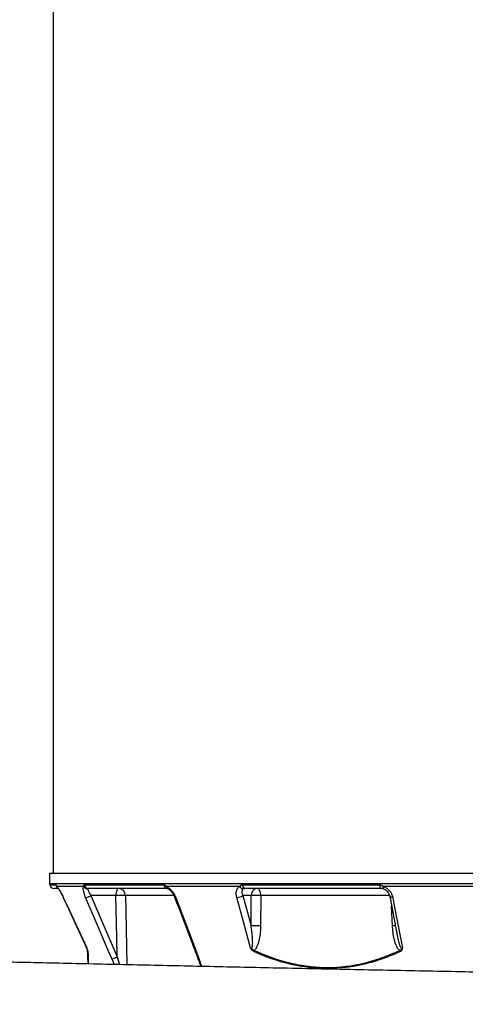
# Model space of a CAD drawing. Header units: millimetres. Extents: x 272 to 3537, y 634 to 3411.
# Tile 10 of 15: x 2432 to 2731, y 1397 to 2057. Entities that reach past the tile are written whole.
import ezdxf

# ---------------------------------------------------------------- set-up
doc = ezdxf.new("R2010")
doc.units = ezdxf.units.MM

msp = doc.modelspace()

# ---------------------------------------------------------------- linework, layer by layer
at = {"color": 7, "linetype": 'Continuous', "lineweight": 25}
for p, q in [((2454.62, 2441.5), (2454.62, 1484.45)), ((2452.12, 1484.45), (2452.23, 1477.77)), ((2798.62, 1484.45), (2452.12, 1484.45)), ((2457.92, 1474.45), (2455.28, 1474.45)), ((2475.14, 1475.75), (2457.2, 1475.75)), ((2475.74, 1476.83), (2528.81, 1476.83)), ((2531.1, 1474.45), (2478.48, 1474.45)), ((2579.76, 1475.75), (2530.74, 1475.75)), ((2581.57, 1476.83), (2673.48, 1476.83)), ((2674.54, 1474.45), (2583.41, 1474.45)), ((2676.04, 1474.18), (2676.1, 1474.18)), ((2743.02, 1475.75), (2676.05, 1475.75)), ((2496.74, 1469.62), (2480.03, 1469.62)), ((2480.03, 1469.62), (2497.57, 1428.49)), ((2587.53, 1469.62), (2581.81, 1469.62)), ((2581.81, 1469.62), (2587.37, 1449.25)), ((2587.37, 1449.25), (2587.53, 1469.62)), ((2593.86, 1469.62), (2593.7, 1449.25))]:
    msp.add_line(p, q, dxfattribs=at)
at = {"color": 1, "linetype": 'Continuous', "lineweight": 25}
for p, q in [((2452.23, 1477.77), (2798.62, 1477.77)), ((2452.34, 1476.83), (2456.43, 1476.83)), ((2461.46, 1468.46), (2461.42, 1468.46)), ((2535.55, 1469.62), (2503.1, 1469.62)), ((2680.16, 1469.62), (2593.86, 1469.62)), ((2682.15, 1449.25), (2681.58, 1462.49)), ((2495.74, 1423.39), (2493.98, 1427.33)), ((2497.57, 1428.49), (2499.05, 1423.31)), ((2552.44, 1427.33), (2554.22, 1422.1))]:
    msp.add_line(p, q, dxfattribs=at)
at = {"color": 7, "linetype": 'Continuous', "lineweight": 25, "flags": 128}
for points in [[(2498.44, 1474.45), (2498.12, 1474.35), (2497.8, 1474.08), (2497.51, 1473.64), (2497.26, 1473.04), (2497.04, 1472.31), (2496.88, 1471.48), (2496.78, 1470.57), (2496.74, 1469.62)], [(2593.86, 1469.62), (2593.8, 1470.57), (2593.64, 1471.48), (2593.41, 1472.31), (2593.1, 1473.04), (2592.72, 1473.64), (2592.3, 1474.08), (2591.84, 1474.35), (2591.36, 1474.45)], [(2673.48, 1476.83), (2673.53, 1476.34), (2673.62, 1475.88), (2673.73, 1475.47), (2673.86, 1475.12), (2674.01, 1474.83), (2674.18, 1474.62), (2674.36, 1474.49), (2674.54, 1474.45)], [(2461.42, 1468.46), (2465.25, 1460.23), (2477.35, 1434.22)], [(2461.46, 1468.46), (2463.99, 1463.02), (2474.11, 1441.28), (2477.27, 1434.5)], [(2493.98, 1427.33), (2491.66, 1432.76), (2482.4, 1454.5), (2476.45, 1468.46)], [(2497.57, 1428.49), (2497.3, 1441.77), (2496.74, 1469.62)], [(2536.82, 1468.46), (2538.88, 1463.02), (2547.14, 1441.28), (2552.44, 1427.33)], [(2587.03, 1434.5), (2581.57, 1454.5), (2577.76, 1468.46)], [(2680.3, 1469.16), (2681.88, 1460.93), (2685.35, 1442.86)], [(2682.32, 1468.46), (2683.37, 1463.02), (2687.55, 1441.28), (2688.86, 1434.5)]]:
    msp.add_lwpolyline(points, dxfattribs=at)
at = {"color": 1, "linetype": 'Continuous', "lineweight": 25, "flags": 128}
for points in [[(2676.05, 1475.75), (2675.98, 1475.39), (2675.93, 1475.07), (2675.9, 1474.8), (2675.9, 1474.56), (2675.91, 1474.38), (2675.95, 1474.25), (2676.02, 1474.19), (2676.04, 1474.18)], [(2503.1, 1469.62), (2503.31, 1459.63), (2504.05, 1423.2)], [(2536.82, 1468.46), (2536.49, 1468.46), (2536.25, 1468.52), (2536.11, 1468.62), (2536.09, 1468.66)], [(2682.32, 1468.46), (2681.79, 1468.46), (2681.32, 1468.52), (2680.92, 1468.62), (2680.61, 1468.76), (2680.4, 1468.94), (2680.3, 1469.15), (2680.3, 1469.16)], [(2552.44, 1427.33), (2552.11, 1427.34), (2551.87, 1427.39), (2551.73, 1427.49), (2551.71, 1427.53)]]:
    msp.add_lwpolyline(points, dxfattribs=at)
at = {"color": 7, "linetype": 'Continuous', "lineweight": 25}
for centre, radius, start, end in [((2457.23, 1477.86), 5, 181, 191.89421), ((2455.28, 1477.45), 3, 191.89421, 270), ((2477.89, 1477.36), 3.19, 210.49113, 272.24839), ((2478.55, 1477.3), 2.85, 189.48363, 268.4623), ((2498.28, 1469.62), 4.82, 359.95864, 88.0028), ((2531.37, 1477), 2.57, 183.84388, 263.84051), ((2582.36, 1477.11), 2.94, 207.65845, 267.3842), ((2583.94, 1476.76), 2.37, 178.28306, 257.09557), ((2592, 1470.01), 4.49, 98.23483, 184.91789), ((2475.22, 1478.34), 9.95, 277.07965, 298.89209), ((2499.92, 1400.87), 68.83, 87.34935, 92.65065), ((2577.82, 1475.87), 7.41, 269.51291, 302.53576), ((2590.7, 1378.05), 91.62, 88.02153, 91.97847), ((2590.53, 1357.68), 91.62, 88.02153, 91.97847), ((2472.83, 1432.11), 4.99, 22.96372, 25.15416), ((2479.54, 1432.97), 1.74, 182.07849, 208.75601), ((2492.77, 1437.16), 9.91, 276.99363, 298.9382), ((2592.6, 1431.81), 3.38, 161.15537, 174.62956), ((2690.92, 1434.34), 4.16, 200.15896, 212.07743)]:
    msp.add_arc(centre, radius, start, end, dxfattribs=at)
at = {"color": 1, "linetype": 'Continuous', "lineweight": 25}
for centre, radius, start, end in [((2459.37, 1477.43), 3, 191.65985, 234.99667), ((2459.48, 1476.64), 2.45, 201.35061, 223.2218), ((2532.42, 1475.76), 1.68, 180.34953, 241.72045), ((2685.41, 1361.82), 87.5, 90.78835, 92.1376)]:
    msp.add_arc(centre, radius, start, end, dxfattribs=at)
at = {"color": 7, "linetype": 'Continuous', "lineweight": 25}
for points, knots in [([(2456.43, 1476.83), (2456.47, 1476.83), (2456.51, 1476.8), (2456.61, 1476.69), (2456.66, 1476.61), (2456.79, 1476.42), (2456.86, 1476.3), (2457.01, 1476.04), (2457.1, 1475.9), (2457.2, 1475.75)], [0, 0, 0, 0, 0.25, 0.25, 0.5, 0.5, 0.75, 0.75, 1, 1, 1, 1]), ([(2457.2, 1475.75), (2457.33, 1475.61), (2457.47, 1475.44), (2457.77, 1475.05), (2457.93, 1474.83), (2458.27, 1474.33), (2458.44, 1474.06), (2458.8, 1473.49), (2458.99, 1473.18), (2459.56, 1472.2), (2459.95, 1471.5), (2460.72, 1470), (2461.1, 1469.24), (2461.46, 1468.46)], [0, 0, 0, 0, 0.125, 0.125, 0.25, 0.25, 0.375, 0.375, 0.5, 0.5, 0.75, 0.75, 1, 1, 1, 1]), ([(2457.57, 1475.1), (2457.56, 1475.1), (2457.56, 1475.1), (2457.61, 1475.05), (2457.68, 1474.97), (2457.69, 1474.96)], [0, 0, 0, 0, 0.273285, 0.912586, 1, 1, 1, 1]), ([(2457.69, 1474.96), (2457.72, 1474.93), (2457.79, 1474.85), (2458.08, 1474.48), (2458.49, 1473.88), (2459.04, 1473), (2459.68, 1471.9), (2460.37, 1470.6), (2460.97, 1469.43), (2461.3, 1468.7), (2461.41, 1468.46)], [0, 0, 0, 0, 0.070775, 0.171048, 0.295492, 0.435751, 0.588338, 0.749149, 0.918045, 1, 1, 1, 1]), ([(2476.45, 1468.46), (2476.11, 1469.24), (2475.83, 1470), (2475.47, 1471.12), (2475.36, 1471.49), (2475.18, 1472.19), (2475.1, 1472.53), (2474.98, 1473.17), (2474.93, 1473.48), (2474.88, 1474.07), (2474.87, 1474.33), (2474.88, 1474.82), (2474.91, 1475.05), (2475, 1475.44), (2475.06, 1475.61), (2475.14, 1475.75)], [0, 0, 0, 0, 0.25, 0.25, 0.375, 0.375, 0.5, 0.5, 0.625, 0.625, 0.75, 0.75, 0.875, 0.875, 1, 1, 1, 1]), ([(2475.14, 1475.75), (2475.14, 1475.9), (2475.15, 1476.04), (2475.21, 1476.3), (2475.25, 1476.42), (2475.36, 1476.62), (2475.42, 1476.69), (2475.57, 1476.8), (2475.65, 1476.83), (2475.74, 1476.83)], [0, 0, 0, 0, 0.25, 0.25, 0.5, 0.5, 0.75, 0.75, 1, 1, 1, 1]), ([(2478.02, 1474.18), (2477.99, 1474.08), (2477.97, 1473.97), (2477.99, 1473.71), (2478.01, 1473.56), (2478.09, 1473.24), (2478.15, 1473.06), (2478.29, 1472.69), (2478.37, 1472.49), (2478.56, 1472.09), (2478.66, 1471.88), (2478.89, 1471.44), (2479.02, 1471.22), (2479.41, 1470.55), (2479.71, 1470.09), (2480.03, 1469.62)], [0, 0, 0, 0, 0.125, 0.125, 0.25, 0.25, 0.375, 0.375, 0.5, 0.5, 0.625, 0.625, 0.75, 0.75, 1, 1, 1, 1]), ([(2478.48, 1474.45), (2478.37, 1474.45), (2478.28, 1474.42), (2478.12, 1474.33), (2478.05, 1474.26), (2478.02, 1474.18)], [0, 0, 0, 0, 0.5, 0.5, 1, 1, 1, 1]), ([(2528.81, 1476.83), (2528.96, 1476.83), (2529.12, 1476.8), (2529.44, 1476.69), (2529.6, 1476.61), (2529.92, 1476.42), (2530.08, 1476.3), (2530.4, 1476.04), (2530.57, 1475.9), (2530.74, 1475.75)], [0, 0, 0, 0, 0.25, 0.25, 0.5, 0.5, 0.75, 0.75, 1, 1, 1, 1]), ([(2530.74, 1475.75), (2531.04, 1475.61), (2531.35, 1475.44), (2531.95, 1475.05), (2532.26, 1474.83), (2532.86, 1474.33), (2533.16, 1474.06), (2533.73, 1473.49), (2534.01, 1473.18), (2534.81, 1472.2), (2535.29, 1471.5), (2536.15, 1470), (2536.52, 1469.24), (2536.82, 1468.46)], [0, 0, 0, 0, 0.125, 0.125, 0.25, 0.25, 0.375, 0.375, 0.5, 0.5, 0.75, 0.75, 1, 1, 1, 1]), ([(2531.12, 1474.44), (2531.13, 1474.44), (2531.14, 1474.44), (2531.33, 1474.4), (2531.55, 1474.3), (2531.62, 1474.27)], [0, 0, 0, 0, 0.434196, 0.8235, 1, 1, 1, 1]), ([(2531.62, 1474.26), (2531.7, 1474.22), (2531.95, 1474.12), (2532.56, 1473.71), (2533.31, 1473.05), (2534.12, 1472.15), (2534.9, 1471.07), (2535.59, 1469.88), (2535.92, 1469.06), (2536.08, 1468.66)], [0, 0, 0, 0, 0.066224, 0.199559, 0.34421, 0.496271, 0.66303, 0.835775, 1, 1, 1, 1]), ([(2577.76, 1468.46), (2577.55, 1469.24), (2577.42, 1470), (2577.38, 1471.12), (2577.39, 1471.49), (2577.46, 1472.19), (2577.52, 1472.53), (2577.68, 1473.17), (2577.79, 1473.48), (2578.06, 1474.07), (2578.22, 1474.33), (2578.58, 1474.82), (2578.78, 1475.05), (2579.24, 1475.44), (2579.49, 1475.61), (2579.76, 1475.75)], [0, 0, 0, 0, 0.25, 0.25, 0.375, 0.375, 0.5, 0.5, 0.625, 0.625, 0.75, 0.75, 0.875, 0.875, 1, 1, 1, 1]), ([(2579.76, 1475.75), (2579.86, 1475.9), (2579.96, 1476.04), (2580.22, 1476.3), (2580.36, 1476.42), (2580.67, 1476.62), (2580.83, 1476.69), (2581.19, 1476.8), (2581.37, 1476.83), (2581.57, 1476.83)], [0, 0, 0, 0, 0.25, 0.25, 0.5, 0.5, 0.75, 0.75, 1, 1, 1, 1]), ([(2582.23, 1474.18), (2582.06, 1474.08), (2581.92, 1473.97), (2581.67, 1473.71), (2581.57, 1473.56), (2581.4, 1473.24), (2581.33, 1473.06), (2581.24, 1472.69), (2581.22, 1472.49), (2581.2, 1472.09), (2581.2, 1471.88), (2581.25, 1471.44), (2581.28, 1471.22), (2581.44, 1470.55), (2581.6, 1470.09), (2581.81, 1469.62)], [0, 0, 0, 0, 0.125, 0.125, 0.25, 0.25, 0.375, 0.375, 0.5, 0.5, 0.625, 0.625, 0.75, 0.75, 1, 1, 1, 1]), ([(2583.41, 1474.45), (2583.19, 1474.45), (2582.98, 1474.42), (2582.58, 1474.33), (2582.39, 1474.26), (2582.23, 1474.18)], [0, 0, 0, 0, 0.5, 0.5, 1, 1, 1, 1]), ([(2673.48, 1476.83), (2673.71, 1476.83), (2673.94, 1476.8), (2674.39, 1476.69), (2674.61, 1476.61), (2675.04, 1476.42), (2675.26, 1476.3), (2675.66, 1476.04), (2675.86, 1475.9), (2676.05, 1475.75)], [0, 0, 0, 0, 0.25, 0.25, 0.5, 0.5, 0.75, 0.75, 1, 1, 1, 1]), ([(2676.1, 1474.18), (2675.84, 1474.26), (2675.58, 1474.33), (2675.06, 1474.42), (2674.8, 1474.45), (2674.54, 1474.45)], [0, 0, 0, 0, 0.5, 0.5, 1, 1, 1, 1]), ([(2676.03, 1474.15), (2676.23, 1474.08), (2676.79, 1473.9), (2677.67, 1473.34), (2678.59, 1472.52), (2679.38, 1471.51), (2679.95, 1470.4), (2680.25, 1469.58), (2680.29, 1469.18), (2680.29, 1469.16)], [0, 0, 0, 0, 0.093426, 0.2555162, 0.4272858, 0.606407, 0.7939551, 0.9895222, 1, 1, 1, 1]), ([(2676.05, 1475.75), (2676.45, 1475.61), (2676.84, 1475.44), (2677.6, 1475.05), (2677.96, 1474.83), (2678.67, 1474.33), (2679, 1474.06), (2679.63, 1473.49), (2679.92, 1473.18), (2680.74, 1472.2), (2681.2, 1471.5), (2681.91, 1470), (2682.17, 1469.24), (2682.32, 1468.46)], [0, 0, 0, 0, 0.125, 0.125, 0.25, 0.25, 0.375, 0.375, 0.5, 0.5, 0.75, 0.75, 1, 1, 1, 1]), ([(2536.09, 1468.66), (2539.73, 1459.06), (2544.94, 1445.35), (2550.15, 1431.65), (2551.71, 1427.53)], [0, 0, 0, 0, 0.6999997, 1, 1, 1, 1]), ([(2587.03, 1434.5), (2587.09, 1434.43), (2587.15, 1434.38), (2587.29, 1434.28), (2587.37, 1434.24), (2587.53, 1434.21), (2587.6, 1434.22), (2587.74, 1434.28), (2587.8, 1434.32), (2587.95, 1434.49), (2588.02, 1434.64), (2588.13, 1434.93), (2588.17, 1435.08), (2588.28, 1435.55), (2588.32, 1435.87), (2588.39, 1436.52), (2588.41, 1436.85), (2588.44, 1437.84), (2588.44, 1438.51), (2588.4, 1439.84), (2588.36, 1440.51), (2588.22, 1442.53), (2588.09, 1443.87), (2587.77, 1446.56), (2587.58, 1447.9), (2587.37, 1449.25)], [0, 0, 0, 0, 0.015625, 0.015625, 0.03125, 0.03125, 0.046875, 0.046875, 0.0625, 0.0625, 0.09375, 0.09375, 0.125, 0.125, 0.1875, 0.1875, 0.25, 0.25, 0.375, 0.375, 0.5, 0.5, 0.75, 0.75, 1, 1, 1, 1]), ([(2593.7, 1449.25), (2593.69, 1447.78), (2593.62, 1446.31), (2593.36, 1443.4), (2593.16, 1441.96), (2592.73, 1439.81), (2592.56, 1439.1), (2592.17, 1437.71), (2591.94, 1437.02), (2591.55, 1436.03), (2591.4, 1435.71), (2591.09, 1435.07), (2590.92, 1434.75), (2590.55, 1434.16), (2590.34, 1433.87), (2589.9, 1433.34), (2589.66, 1433.11), (2589.4, 1432.9)], [0, 0, 0, 0, 0.25, 0.25, 0.5, 0.5, 0.625, 0.625, 0.75, 0.75, 0.8125, 0.8125, 0.875, 0.875, 0.9375, 0.9375, 1, 1, 1, 1]), ([(2687.02, 1432.9), (2686.75, 1433.11), (2686.5, 1433.35), (2686.04, 1433.87), (2685.82, 1434.16), (2685.43, 1434.76), (2685.25, 1435.07), (2684.91, 1435.71), (2684.76, 1436.03), (2684.33, 1437.03), (2684.08, 1437.71), (2683.64, 1439.1), (2683.44, 1439.81), (2682.94, 1441.96), (2682.69, 1443.4), (2682.33, 1446.31), (2682.21, 1447.78), (2682.15, 1449.25)], [0, 0, 0, 0, 0.0625, 0.0625, 0.125, 0.125, 0.1875, 0.1875, 0.25, 0.25, 0.375, 0.375, 0.5, 0.5, 0.75, 0.75, 1, 1, 1, 1]), ([(2478.01, 1432.13), (2478.01, 1432.23), (2477.99, 1432.36), (2477.95, 1432.6), (2477.93, 1432.68), (2477.88, 1432.86), (2477.85, 1432.96), (2477.79, 1433.16), (2477.76, 1433.27), (2477.68, 1433.49), (2477.64, 1433.61), (2477.54, 1433.86), (2477.49, 1433.98), (2477.38, 1434.24), (2477.33, 1434.37), (2477.27, 1434.5)], [0, 0, 0, 0, 0.25, 0.25, 0.375, 0.375, 0.5, 0.5, 0.625, 0.625, 0.75, 0.75, 0.875, 0.875, 1, 1, 1, 1]), ([(2477.8, 1432.9), (2477.8, 1432.96), (2477.78, 1433.03), (2477.73, 1433.23), (2477.7, 1433.35), (2477.6, 1433.64), (2477.53, 1433.8), (2477.43, 1434.05), (2477.4, 1434.13), (2477.34, 1434.3), (2477.3, 1434.4), (2477.27, 1434.5)], [0, 0, 0, 0, 0.25, 0.25, 0.5, 0.5, 0.75, 0.75, 0.875, 0.875, 1, 1, 1, 1]), ([(2589.23, 1432.13), (2589, 1432.23), (2588.77, 1432.36), (2588.33, 1432.67), (2588.11, 1432.86), (2587.72, 1433.26), (2587.53, 1433.49), (2587.31, 1433.86), (2587.25, 1433.98), (2587.13, 1434.24), (2587.08, 1434.37), (2587.03, 1434.5)], [0, 0, 0, 0, 0.25, 0.25, 0.5, 0.5, 0.75, 0.75, 0.875, 0.875, 1, 1, 1, 1]), ([(2589.4, 1432.9), (2589.18, 1432.96), (2588.97, 1433.03), (2588.55, 1433.23), (2588.34, 1433.35), (2587.94, 1433.64), (2587.75, 1433.8), (2587.46, 1434.05), (2587.37, 1434.13), (2587.19, 1434.3), (2587.1, 1434.4), (2587.03, 1434.5)], [0, 0, 0, 0, 0.25, 0.25, 0.5, 0.5, 0.75, 0.75, 0.875, 0.875, 1, 1, 1, 1]), ([(2687.02, 1432.9), (2687.23, 1432.96), (2687.43, 1433.03), (2687.81, 1433.23), (2687.98, 1433.35), (2688.28, 1433.64), (2688.4, 1433.8), (2688.59, 1434.05), (2688.65, 1434.13), (2688.76, 1434.3), (2688.82, 1434.4), (2688.86, 1434.5)], [0, 0, 0, 0, 0.25, 0.25, 0.5, 0.5, 0.75, 0.75, 0.875, 0.875, 1, 1, 1, 1]), ([(2687.4, 1432.13), (2687.63, 1432.23), (2687.84, 1432.36), (2688.13, 1432.6), (2688.22, 1432.68), (2688.39, 1432.86), (2688.46, 1432.96), (2688.6, 1433.16), (2688.65, 1433.27), (2688.75, 1433.49), (2688.79, 1433.61), (2688.85, 1433.86), (2688.86, 1433.98), (2688.87, 1434.24), (2688.87, 1434.37), (2688.86, 1434.5)], [0, 0, 0, 0, 0.25, 0.25, 0.375, 0.375, 0.5, 0.5, 0.625, 0.625, 0.75, 0.75, 0.875, 0.875, 1, 1, 1, 1]), ([(2551.72, 1427.53), (2552.09, 1426.54), (2552.78, 1424.73), (2553.29, 1422.93), (2553.52, 1422.11)], [0, 0, 0, 0, 0.547724, 1, 1, 1, 1]), ([(2687.4, 1432.13), (2685.45, 1431.22), (2683.5, 1430.36), (2679.55, 1428.74), (2677.56, 1427.97), (2671.54, 1425.84), (2667.5, 1424.63), (2655.3, 1421.71), (2647.04, 1420.68), (2636.56, 1420.66), (2634.46, 1420.72), (2630.23, 1420.97), (2628.13, 1421.16), (2623.92, 1421.66), (2621.82, 1421.98), (2617.63, 1422.73), (2615.55, 1423.16), (2605.2, 1425.62), (2597.13, 1428.5), (2589.23, 1432.13)], [0, 0, 0, 0, 0.0625, 0.0625, 0.125, 0.125, 0.25, 0.25, 0.5, 0.5, 0.5625, 0.5625, 0.625, 0.625, 0.6875, 0.6875, 0.75, 0.75, 1, 1, 1, 1]), ([(2589.4, 1432.9), (2597.26, 1429.27), (2605.27, 1426.41), (2617.53, 1423.47), (2621.65, 1422.72), (2627.91, 1421.96), (2630.01, 1421.76), (2634.22, 1421.51), (2636.32, 1421.44), (2646.78, 1421.44), (2655.02, 1422.47), (2667.19, 1425.39), (2671.21, 1426.6), (2677.21, 1428.74), (2679.19, 1429.5), (2683.13, 1431.13), (2685.08, 1431.99), (2687.02, 1432.9)], [0, 0, 0, 0, 0.25, 0.25, 0.375, 0.375, 0.4375, 0.4375, 0.5, 0.5, 0.75, 0.75, 0.875, 0.875, 0.9375, 0.9375, 1, 1, 1, 1]), ([(2352.77, 794.7), (2360.22, 794.87), (2374.94, 795.2), (2397.36, 795.71), (2419.65, 796.22), (2441.81, 796.72), (2463.76, 797.22), (2485.48, 797.71), (2507.59, 798.2), (2530.07, 798.7), (2552.85, 799.21), (2575.15, 799.69), (2596.95, 800.17), (2618.61, 800.63), (2640.1, 801.08), (2661.36, 801.53), (2681.92, 801.95), (2701.75, 802.35), (2720.83, 802.73), (2740.13, 803.11), (2759.55, 803.49), (2778.98, 803.87), (2797.28, 804.22), (2814.55, 804.56), (2830.78, 804.88), (2845.96, 805.17), (2859.97, 805.45), (2872.84, 805.71), (2884.5, 805.94), (2894.99, 806.16), (2904.32, 806.35), (2912.57, 806.52), (2920.1, 806.67), (2927.45, 806.83), (2935.22, 806.99), (2943.67, 807.17), (2952.85, 807.37), (2962.77, 807.59), (2973.41, 807.83), (2984.75, 808.08), (2996.81, 808.36), (3009.55, 808.66), (3022.96, 808.99), (3037.01, 809.34), (3051.67, 809.71), (3066.79, 810.11), (3082.29, 810.54), (3097.98, 811), (3113.45, 811.47), (3128.34, 811.95), (3142.33, 812.42), (3155.43, 812.89), (3167.56, 813.35), (3178.76, 813.79), (3189.08, 814.23), (3198.53, 814.64), (3207.8, 815.07), (3216.75, 815.5), (3225.32, 815.94), (3233.15, 816.36), (3240.11, 816.75), (3246.55, 817.12), (3252.61, 817.49), (3259.06, 817.9), (3265.83, 818.35), (3272.96, 818.85), (3280.27, 819.39), (3287.75, 819.98), (3295.22, 820.6), (3302.54, 821.25), (3309.63, 821.93), (3316.47, 822.63), (3323.25, 823.37), (3330.07, 824.16), (3337.01, 825.03), (3342.34, 825.74), (3346.01, 826.25), (3347.93, 826.52), (3349.48, 826.74), (3350.8, 826.94), (3352.21, 827.15), (3354.01, 827.42), (3356.18, 827.75), (3358.43, 828.11), (3360.5, 828.44), (3362.37, 828.75), (3364.25, 829.06), (3366.31, 829.41), (3368.49, 829.79), (3370.83, 830.21), (3373.13, 830.63), (3375.42, 831.06), (3377.58, 831.48), (3380.33, 832.02), (3383.76, 832.72), (3387.74, 833.57), (3391.6, 834.43), (3395.24, 835.28), (3398.6, 836.1), (3401.87, 836.93), (3405.27, 837.84), (3408.93, 838.86), (3412.71, 839.97), (3416.1, 841.02), (3419.07, 841.99), (3421.6, 842.84), (3424, 843.69), (3426.29, 844.52), (3428.72, 845.44), (3431.47, 846.53), (3434.38, 847.72), (3437.19, 848.95), (3439.92, 850.18), (3442.68, 851.49), (3445.54, 852.92), (3448.34, 854.38), (3451.21, 855.95), (3454.67, 857.95), (3458.9, 860.55), (3463.59, 863.68), (3468.21, 867.04), (3472.4, 870.34), (3476.1, 873.48), (3479.34, 876.41), (3482.55, 879.49), (3485.96, 882.98), (3489.69, 887.09), (3493.86, 892.08), (3498.39, 898.11), (3503.13, 905.25), (3507.52, 912.9), (3511.3, 920.6), (3514.63, 928.52), (3517.4, 936.5), (3519.62, 944.41), (3521.14, 951.51), (3522.32, 957.72), (3523.61, 964.62), (3524.99, 972.48), (3526.58, 982.15), (3528.11, 992.28), (3529.57, 1002.89), (3530.79, 1012.57), (3531.8, 1021.37), (3532.64, 1029.43), (3533.45, 1037.95), (3534.23, 1047.26), (3534.95, 1057.47), (3535.59, 1068.57), (3536.11, 1080.58), (3536.48, 1093.6), (3536.63, 1106.87), (3536.56, 1120.16), (3536.29, 1132.94), (3535.83, 1145.39), (3535.22, 1157.17), (3534.49, 1168.26), (3533.62, 1179.25), (3532.61, 1190.05), (3531.49, 1200.61), (3530.33, 1210.28), (3528.99, 1220.46), (3527.41, 1231.36), (3525.5, 1243.35), (3523.78, 1253.23), (3522.33, 1261.07), (3521.19, 1266.95), (3520.05, 1272.8), (3518.67, 1278.59), (3517.02, 1284.38), (3514.99, 1290.49), (3512.35, 1297.27), (3508.88, 1304.91), (3504.82, 1312.49), (3500.27, 1319.84), (3495.42, 1326.72), (3489.95, 1333.54), (3484.48, 1339.55), (3479.17, 1344.76), (3474.12, 1349.27), (3469.06, 1353.37), (3464.09, 1357.04), (3459.59, 1360.11), (3455.49, 1362.69), (3452.19, 1364.64), (3449.51, 1366.14), (3446.98, 1367.51), (3444.2, 1368.94), (3441.29, 1370.37), (3438.6, 1371.63), (3436.21, 1372.7), (3434.21, 1373.56), (3432.49, 1374.28), (3431.03, 1374.88), (3429.76, 1375.39), (3428.5, 1375.88), (3427.05, 1376.43), (3425.32, 1377.08), (3423.38, 1377.79), (3421.45, 1378.46), (3419.7, 1379.06), (3418.23, 1379.55), (3416.9, 1379.99), (3415.63, 1380.4), (3413.79, 1380.97), (3411.31, 1381.73), (3408.12, 1382.66), (3404.62, 1383.64), (3400.76, 1384.66), (3396.5, 1385.73), (3391.85, 1386.83), (3386.84, 1387.95), (3382.56, 1388.85), (3379.22, 1389.53), (3377.04, 1389.96), (3375.08, 1390.33), (3373.34, 1390.66), (3371.79, 1390.95), (3370.42, 1391.2), (3369.04, 1391.44), (3367.52, 1391.71), (3365.84, 1392), (3364.19, 1392.29), (3362.71, 1392.54), (3361.33, 1392.76), (3359.17, 1393.12), (3356.04, 1393.62), (3351.9, 1394.25), (3347.61, 1394.88), (3343.38, 1395.47), (3339.39, 1396.01), (3335.65, 1396.49), (3332.03, 1396.95), (3328.22, 1397.41), (3324.04, 1397.89), (3319.45, 1398.41), (3314.69, 1398.91), (3310.09, 1399.38), (3305.8, 1399.8), (3302, 1400.16), (3298.7, 1400.45), (3295.93, 1400.7), (3293.46, 1400.91), (3291.03, 1401.12), (3288.34, 1401.34), (3285.18, 1401.59), (3281.5, 1401.88), (3276, 1402.3), (3268.75, 1402.82), (3259.89, 1403.42), (3251.05, 1403.98), (3242.35, 1404.5), (3233.83, 1404.98), (3225.45, 1405.43), (3217.17, 1405.85), (3208.62, 1406.27), (3199.8, 1406.67), (3190.87, 1407.07), (3182.41, 1407.43), (3174.58, 1407.75), (3167.48, 1408.03), (3160.88, 1408.28), (3154.44, 1408.52), (3147.75, 1408.76), (3138.74, 1409.07), (3127.12, 1409.47), (3112.55, 1409.93), (3096.78, 1410.41), (3082.39, 1410.83), (3069.69, 1411.18), (3058.87, 1411.47), (3047.34, 1411.77), (3034.98, 1412.08), (3021.85, 1412.41), (3007.94, 1412.74), (2993.25, 1413.09), (2977.7, 1413.45), (2961.15, 1413.81), (2943.58, 1414.2), (2924.97, 1414.59), (2905.41, 1415), (2884.92, 1415.42), (2863.49, 1415.84), (2841.11, 1416.29), (2818.7, 1416.72), (2796.32, 1417.16), (2774.05, 1417.59), (2751.06, 1418.04), (2727.39, 1418.5), (2703.2, 1418.98), (2678.54, 1419.47), (2653.47, 1419.98), (2627.9, 1420.52), (2603.23, 1421.04), (2579.52, 1421.55), (2556.83, 1422.04), (2533.9, 1422.54), (2510.75, 1423.05), (2487.43, 1423.57), (2464.45, 1424.09), (2441.82, 1424.6), (2419.59, 1425.11), (2397.37, 1425.61), (2375.17, 1426.12), (2360.63, 1426.45), (2353.3, 1426.62)], [0, 0, 0, 0, 0.008026, 0.015873, 0.023538, 0.031019, 0.038315, 0.045425, 0.052349, 0.059751, 0.066928, 0.073883, 0.080615, 0.087129, 0.093799, 0.100226, 0.106413, 0.112359, 0.118062, 0.123519, 0.12964, 0.135428, 0.140885, 0.146013, 0.150898, 0.155447, 0.159659, 0.163537, 0.16708, 0.170236, 0.173071, 0.175586, 0.17778, 0.179976, 0.182338, 0.184938, 0.187776, 0.190851, 0.194163, 0.197714, 0.201501, 0.205542, 0.209822, 0.214341, 0.219101, 0.224098, 0.229231, 0.234587, 0.24002, 0.245207, 0.250233, 0.254992, 0.259484, 0.263711, 0.267673, 0.271372, 0.27481, 0.278732, 0.282251, 0.285413, 0.288585, 0.291142, 0.293756, 0.296554, 0.299741, 0.302915, 0.306397, 0.310042, 0.313718, 0.317425, 0.321132, 0.324743, 0.328319, 0.332172, 0.336121, 0.340238, 0.341621, 0.342801, 0.343757, 0.344488, 0.345255, 0.34638, 0.347861, 0.349373, 0.350705, 0.351859, 0.353001, 0.354368, 0.355912, 0.357354, 0.359101, 0.36061, 0.362093, 0.363586, 0.366397, 0.369402, 0.372207, 0.374856, 0.377476, 0.379712, 0.382232, 0.385182, 0.387991, 0.390735, 0.392708, 0.394547, 0.396234, 0.397794, 0.39938, 0.401172, 0.403138, 0.404927, 0.406484, 0.408126, 0.409744, 0.411275, 0.412645, 0.414217, 0.416132, 0.418369, 0.420515, 0.422441, 0.424148, 0.425639, 0.426921, 0.428509, 0.430225, 0.432076, 0.434479, 0.437081, 0.439822, 0.442415, 0.444822, 0.447585, 0.450065, 0.452266, 0.454184, 0.455822, 0.458659, 0.461432, 0.464667, 0.467851, 0.471, 0.473392, 0.475781, 0.478302, 0.481099, 0.484175, 0.487473, 0.491054, 0.494932, 0.499123, 0.502914, 0.506818, 0.510542, 0.514055, 0.517366, 0.520482, 0.523911, 0.527081, 0.529993, 0.532648, 0.536315, 0.539912, 0.543488, 0.545277, 0.547072, 0.548874, 0.550679, 0.552485, 0.554384, 0.556604, 0.559157, 0.562049, 0.564442, 0.567003, 0.569708, 0.572567, 0.574639, 0.576937, 0.579472, 0.581535, 0.583671, 0.585529, 0.587067, 0.588235, 0.589565, 0.591108, 0.592779, 0.594568, 0.595949, 0.597163, 0.59821, 0.599092, 0.59989, 0.600687, 0.601691, 0.602903, 0.604321, 0.605748, 0.606921, 0.607986, 0.608934, 0.609867, 0.610784, 0.61302, 0.615415, 0.617982, 0.620941, 0.624136, 0.627584, 0.631293, 0.635138, 0.636834, 0.638358, 0.63971, 0.640902, 0.641941, 0.642877, 0.643702, 0.644745, 0.645949, 0.647049, 0.648009, 0.648857, 0.649742, 0.652217, 0.654885, 0.657552, 0.660141, 0.66256, 0.664642, 0.66672, 0.66881, 0.671119, 0.673741, 0.676381, 0.678816, 0.681045, 0.683059, 0.684649, 0.686037, 0.687223, 0.688326, 0.689646, 0.691196, 0.692978, 0.694992, 0.69908, 0.703158, 0.707087, 0.710865, 0.714491, 0.717978, 0.721373, 0.72468, 0.728343, 0.731874, 0.735139, 0.738109, 0.740782, 0.743129, 0.745469, 0.747909, 0.750448, 0.755234, 0.76034, 0.765769, 0.771522, 0.774947, 0.778491, 0.78226, 0.786273, 0.790529, 0.794947, 0.799601, 0.80449, 0.809615, 0.815089, 0.82081, 0.82678, 0.832998, 0.839467, 0.846189, 0.853165, 0.859597, 0.866235, 0.873082, 0.88014, 0.887414, 0.894766, 0.902319, 0.910072, 0.91803, 0.924943, 0.932008, 0.939225, 0.946594, 0.954117, 0.961792, 0.969168, 0.976679, 0.984323, 0.992097, 1, 1, 1, 1])]:
    msp.add_open_spline(points, degree=3, knots=knots, dxfattribs=at)
at = {"color": 1, "linetype": 'Continuous', "lineweight": 25}
for points, knots in [([(2685.37, 1442.86), (2685.64, 1441.52), (2686.06, 1439.4), (2686.78, 1436.92), (2687.33, 1435.52), (2687.73, 1434.75), (2688.08, 1434.36), (2688.31, 1434.23), (2688.46, 1434.21), (2688.63, 1434.25), (2688.76, 1434.36), (2688.83, 1434.45), (2688.86, 1434.5)], [0, 0, 0, 0, 0.414547, 0.651931, 0.77101, 0.860571, 0.905677, 0.92354, 0.941551, 0.957524, 0.982147, 1, 1, 1, 1]), ([(2477.36, 1434.22), (2477.35, 1434.23), (2477.34, 1434.25), (2477.31, 1434.36), (2477.28, 1434.45), (2477.27, 1434.5)], [0, 0, 0, 0, 0.272225, 0.694113, 1, 1, 1, 1]), ([(2478.01, 1432.13), (2478.03, 1431.64), (2478.08, 1430.17), (2478.15, 1427.99), (2478.23, 1425.55), (2478.26, 1424.39), (2478.28, 1423.78)], [0, 0, 0, 0, 0.137418, 0.412309, 0.687824, 1, 1, 1, 1])]:
    msp.add_open_spline(points, degree=3, knots=knots, dxfattribs=at)
at = {"color": 7, "linetype": 'Continuous', "lineweight": 25}
msp.add_open_spline([(2478.12, 1423.8), (2478.05, 1425.76), (2477.94, 1428.87), (2477.8, 1432.9)], degree=3, dxfattribs=at)

doc.saveas('drawing.dxf')
